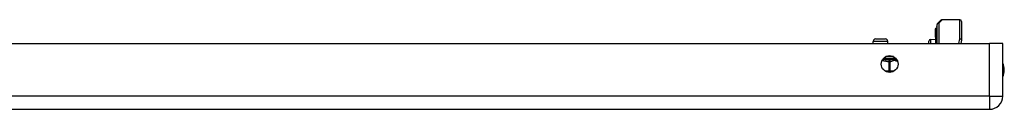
# Model space of a CAD drawing. Header units: inches. Extents: x 10 to 197, y 9 to 109.
# Tile 12 of 111: x 22.31 to 34.28, y 10.83 to 11.92. Entities that reach past the tile are written whole.
import ezdxf

# ---------------------------------------------------------------- set-up
doc = ezdxf.new("R2010")
doc.units = ezdxf.units.IN
doc.header["$MEASUREMENT"] = 0
doc.layers.add('Visible Edges(ANSI)', color=7, linetype='Continuous', lineweight=25)
doc.layers.add('Visible Tangent Edges(ANSI)', color=7, linetype='Continuous', lineweight=25)

msp = doc.modelspace()

# ---------------------------------------------------------------- linework, layer by layer
at = {"layer": 'Visible Edges(ANSI)'}
for p, q in [((33.467, 11.627), (33.467, 11.857)), ((33.473, 11.871), (33.513, 11.91)), ((33.743, 11.916), (33.527, 11.916)), ((33.763, 11.896), (33.763, 11.672)), ((33.446, 11.811), (33.446, 11.804)), ((33.446, 11.804), (33.446, 11.725)), ((33.453, 11.808), (33.447, 11.811)), ((33.464, 11.824), (33.464, 11.832)), ((33.464, 11.824), (33.464, 11.741)), ((33.464, 11.627), (33.464, 11.741)), ((10.507, 11.627), (34.103, 11.627)), ((32.689, 11.627), (32.689, 11.651)), ((32.721, 11.682), (32.835, 11.682)), ((32.866, 11.627), (32.866, 11.651)), ((33.367, 11.627), (33.367, 11.656)), ((33.386, 11.676), (33.446, 11.678)), ((33.446, 11.725), (33.446, 11.723)), ((33.446, 11.723), (33.446, 11.721)), ((33.446, 11.704), (33.446, 11.721)), ((33.446, 11.704), (33.446, 11.703)), ((33.446, 11.704), (33.446, 11.704)), ((33.446, 11.703), (33.446, 11.627)), ((33.762, 11.669), (33.754, 11.627)), ((34.264, 11.627), (34.103, 11.627)), ((34.264, 10.988), (34.264, 11.627)), ((10.507, 10.827), (34.103, 10.827))]:
    msp.add_line(p, q, dxfattribs=at)
msp.add_circle((32.889, 11.377), 0.102, dxfattribs=at)
for centre, radius, start, end in [((33.487, 11.857), 0.0197, 135, 180), ((33.527, 11.896), 0.0197, 90, 135), ((33.743, 11.896), 0.0197, 0, 90), ((33.446, 11.811), 0.000394, 70, 180), ((33.456, 11.816), 0.00787, 250, 0), ((33.468, 11.832), 0.00394, 100.0205, 180), ((32.721, 11.651), 0.0315, 90, 180), ((32.835, 11.651), 0.0315, 0, 90), ((33.387, 11.656), 0.02, 92.5, 180), ((33.743, 11.672), 0.0197, 349.0591, 0), ((32.984, 11.447), 0.0197, 189.3332, 243.1671), ((34.096, 11.304), 0.187, 333.6372, 26.3628), ((34.103, 10.988), 0.161, 270, 0)]:
    msp.add_arc(centre, radius, start, end, dxfattribs=at)
at = {"layer": 'Visible Tangent Edges(ANSI)'}
for p, q in [((33.527, 11.916), (33.487, 11.875)), ((33.487, 11.875), (33.487, 11.627)), ((33.743, 11.683), (33.743, 11.916)), ((33.447, 11.811), (33.447, 11.804)), ((33.447, 11.725), (33.447, 11.804)), ((33.447, 11.804), (33.453, 11.802)), ((33.453, 11.802), (33.453, 11.808)), ((33.453, 11.802), (33.453, 11.718)), ((32.866, 11.651), (32.689, 11.651)), ((33.386, 11.676), (33.386, 11.627)), ((33.446, 11.721), (33.453, 11.718)), ((33.446, 11.704), (33.446, 11.704)), ((33.447, 11.703), (33.447, 11.627)), ((33.453, 11.627), (33.453, 11.718)), ((33.732, 11.627), (33.743, 11.683)), ((34.103, 10.988), (34.103, 11.627)), ((32.815, 11.447), (32.962, 11.447)), ((32.936, 11.467), (32.842, 11.467)), ((32.88, 11.427), (32.879, 11.408)), ((32.879, 11.408), (32.879, 11.289)), ((32.896, 11.408), (32.879, 11.408)), ((32.896, 11.289), (32.896, 11.408)), ((32.879, 11.289), (32.837, 11.289)), ((32.879, 11.289), (32.879, 11.276)), ((32.879, 11.289), (32.896, 11.289)), ((32.94, 11.289), (32.896, 11.289)), ((34.103, 10.988), (10.507, 10.988)), ((34.103, 10.988), (34.103, 10.827)), ((34.103, 10.988), (34.264, 10.988))]:
    msp.add_line(p, q, dxfattribs=at)
at = {"layer": 'Visible Tangent Edges(ANSI)', "flags": 128}
for points in [[(33.446, 11.723), (33.446, 11.723), (33.446, 11.723), (33.446, 11.723), (33.446, 11.723), (33.446, 11.724), (33.446, 11.724), (33.446, 11.724), (33.446, 11.724), (33.446, 11.724), (33.446, 11.724), (33.446, 11.724), (33.446, 11.724), (33.446, 11.724), (33.446, 11.724), (33.446, 11.725), (33.446, 11.725), (33.446, 11.725), (33.447, 11.725), (33.447, 11.725), (33.447, 11.725), (33.447, 11.725), (33.447, 11.725), (33.447, 11.725), (33.447, 11.725)], [(33.447, 11.703), (33.447, 11.703), (33.447, 11.703), (33.447, 11.703), (33.447, 11.703), (33.447, 11.703), (33.447, 11.703), (33.447, 11.703), (33.447, 11.703), (33.447, 11.703), (33.446, 11.703), (33.446, 11.703), (33.446, 11.703), (33.446, 11.703), (33.446, 11.703), (33.446, 11.703), (33.446, 11.703), (33.446, 11.703), (33.446, 11.703), (33.446, 11.703), (33.446, 11.703), (33.446, 11.704), (33.446, 11.704), (33.446, 11.704), (33.446, 11.704)], [(32.798, 11.422), (32.801, 11.421), (32.805, 11.421), (32.808, 11.42), (32.811, 11.419), (32.815, 11.419), (32.818, 11.418), (32.821, 11.417), (32.825, 11.417), (32.828, 11.416), (32.831, 11.415), (32.835, 11.414), (32.838, 11.414), (32.842, 11.413), (32.845, 11.412), (32.848, 11.412), (32.852, 11.411), (32.855, 11.411), (32.858, 11.41), (32.862, 11.409), (32.865, 11.409), (32.869, 11.409), (32.872, 11.408), (32.875, 11.408), (32.879, 11.408)], [(32.88, 11.427), (32.877, 11.427), (32.874, 11.427), (32.871, 11.428), (32.868, 11.428), (32.865, 11.428), (32.862, 11.428), (32.859, 11.429), (32.856, 11.429), (32.853, 11.429), (32.85, 11.429), (32.847, 11.43), (32.844, 11.43), (32.841, 11.43), (32.838, 11.431), (32.835, 11.431), (32.831, 11.431), (32.828, 11.432), (32.825, 11.432), (32.822, 11.432), (32.818, 11.433), (32.815, 11.433), (32.812, 11.433), (32.808, 11.434), (32.805, 11.434)], [(32.976, 11.429), (32.974, 11.429), (32.971, 11.43), (32.969, 11.431), (32.966, 11.432), (32.963, 11.432), (32.96, 11.433), (32.956, 11.434), (32.953, 11.434), (32.949, 11.435), (32.945, 11.435), (32.941, 11.435), (32.937, 11.435), (32.932, 11.434), (32.928, 11.434), (32.923, 11.433), (32.918, 11.432), (32.914, 11.432), (32.909, 11.431), (32.904, 11.43), (32.899, 11.429), (32.894, 11.429), (32.89, 11.428), (32.885, 11.428), (32.88, 11.427)], [(32.896, 11.408), (32.9, 11.408), (32.903, 11.409), (32.907, 11.41), (32.911, 11.412), (32.914, 11.413), (32.918, 11.415), (32.922, 11.416), (32.925, 11.418), (32.929, 11.419), (32.933, 11.421), (32.936, 11.422), (32.94, 11.423), (32.944, 11.423), (32.948, 11.423), (32.951, 11.423), (32.955, 11.422), (32.959, 11.421), (32.962, 11.42), (32.966, 11.418), (32.97, 11.417), (32.973, 11.415), (32.977, 11.414), (32.981, 11.412), (32.984, 11.411)]]:
    msp.add_lwpolyline(points, dxfattribs=at)
at = {"layer": 'Visible Tangent Edges(ANSI)'}
for centre, major_axis, ratio, start_param, end_param in [((33.487, 11.857), (-0.0197, 0), 0.91745, 4.712389, 6.283185), ((33.487, 11.857), (-0.0139, 0.0139), 0.852462, 5.41831, 6.283185), ((33.446, 11.804), (-0.000394, 0), 0.969342, 4.363323, 6.283185), ((33.456, 11.809), (0.00787, 0), 0.969342, 4.363323, 6.283185), ((33.468, 11.824), (-0.00394, 0), 0.969342, 4.887279, 6.283185), ((33.468, 11.741), (-0.00394, 0), 0.969342, 4.887279, 6.283185), ((33.446, 11.725), (-0.000394, 0), 0.969342, 4.363323, 6.283185), ((33.446, 11.703), (0.000287, 0.00027), 0.557787, 0.659501, 0.995927), ((33.446, 11.703), (-0.000394, 0), 0.836188, 4.363323, 6.283185), ((33.456, 11.726), (0.00787, 0), 0.969342, 4.363323, 6.283185), ((33.743, 11.672), (0.0197, 0), 0.533433, 0, 1.570796), ((33.743, 11.672), (0.0193, -0.0037), 0.526442, 0, 1.672214), ((32.879, 11.408), (-0.0022, 0.0196), 0.864664, 4.615605, 6.089617), ((32.879, 11.289), (0, -0.0197), 0.866025, 0.767554, 1.570796)]:
    msp.add_ellipse(centre, major_axis=major_axis, ratio=ratio, start_param=start_param, end_param=end_param, dxfattribs=at)

doc.saveas('drawing.dxf')
